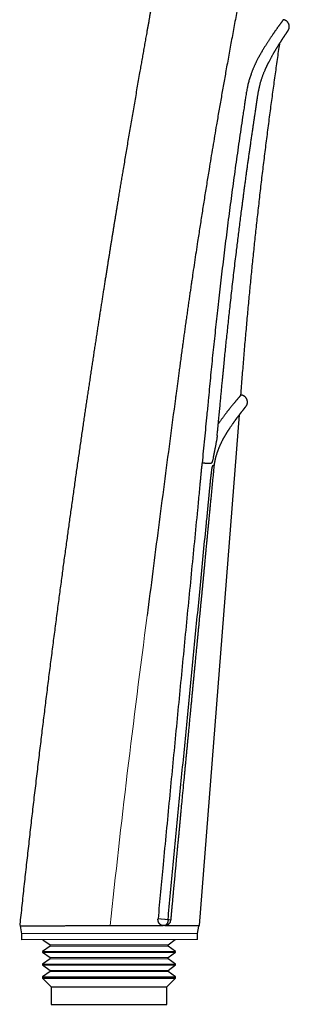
# Model space of a CAD drawing. Header units: millimetres. Extents: x 8 to 495, y 12 to 550.
# Tile 37 of 39: x 425 to 463, y 334 to 474. Entities that reach past the tile are written whole.
import ezdxf

# ---------------------------------------------------------------- set-up
doc = ezdxf.new("R2010")
doc.units = ezdxf.units.MM

msp = doc.modelspace()

# ---------------------------------------------------------------- linework, layer by layer
at = {"color": 7, "linetype": 'Continuous', "lineweight": 30}
for p, q in [((450.34, 345.63), (456.02, 418.05)), ((445.91, 346.48), (445.91, 346.48)), ((424.9, 345.61), (425.1, 344.48)), ((450.1, 344.5), (450.28, 345.54)), ((450.1, 344.5), (425.1, 344.48)), ((425.1, 344.48), (425.1, 343.61)), ((450.1, 343.63), (425.1, 343.61)), ((428.15, 343.61), (429.16, 342.89)), ((445.9, 342.89), (446.92, 343.63)), ((450.1, 343.63), (450.1, 344.5)), ((429.16, 342.73), (428.09, 341.96)), ((446.96, 341.96), (445.9, 342.73)), ((428.09, 341.96), (428.09, 341.85)), ((428.09, 341.96), (446.96, 341.96)), ((428.09, 341.85), (429.16, 341.08)), ((428.09, 341.85), (446.96, 341.85)), ((429.16, 340.92), (428.09, 340.15)), ((445.9, 341.08), (446.96, 341.85)), ((446.96, 340.15), (445.9, 340.92)), ((446.96, 341.85), (446.96, 341.96)), ((428.09, 340.15), (428.09, 340.04)), ((428.09, 340.15), (446.96, 340.15)), ((428.09, 340.04), (429.16, 339.27)), ((428.09, 340.04), (446.96, 340.04)), ((445.9, 339.27), (446.96, 340.04)), ((446.96, 340.04), (446.96, 340.15)), ((429.16, 339.11), (428.09, 338.34)), ((428.09, 338.34), (428.09, 338.19)), ((428.09, 338.34), (446.96, 338.34)), ((428.09, 338.19), (429.32, 336.96)), ((428.09, 338.19), (446.96, 338.19)), ((445.73, 336.96), (446.96, 338.19)), ((446.96, 338.34), (445.9, 339.11)), ((446.96, 338.19), (446.96, 338.34)), ((429.32, 336.96), (429.32, 334.46)), ((429.32, 336.96), (445.73, 336.96)), ((445.73, 334.46), (445.73, 336.96)), ((429.32, 334.46), (445.73, 334.46))]:
    msp.add_line(p, q, dxfattribs=at)
at = {"color": 8, "linetype": 'Continuous', "lineweight": 0}
for p, q in [((429.16, 342.89), (445.9, 342.89)), ((429.16, 342.73), (445.9, 342.73)), ((429.16, 341.08), (445.9, 341.08)), ((429.16, 340.92), (445.9, 340.92)), ((429.16, 339.27), (445.9, 339.27)), ((429.16, 339.11), (445.9, 339.11))]:
    msp.add_line(p, q, dxfattribs=at)
at = {"color": 7, "linetype": 'Continuous', "lineweight": 30}
for centre, radius, start, end in [((445.42, 346.53), 0.9, 270.0453, 354.7329), ((429.1, 342.81), 0.1, 305.726, 54.274), ((445.95, 342.81), 0.1, 125.726, 234.274), ((429.1, 341), 0.1, 305.726, 54.274), ((445.95, 341), 0.1, 125.726, 234.274), ((429.1, 339.19), 0.1, 305.726, 54.274), ((445.95, 339.19), 0.1, 125.726, 234.274)]:
    msp.add_arc(centre, radius, start, end, dxfattribs=at)
for points, knots in [([(446.44, 491.61), (446.43, 491.57), (446.39, 491.39), (446.33, 491.06), (446.25, 490.64), (446.18, 490.23), (446.1, 489.84), (446.03, 489.48), (445.97, 489.12), (445.9, 488.77), (445.84, 488.42), (445.77, 488.09), (445.71, 487.76), (445.65, 487.44), (445.59, 487.13), (445.54, 486.83), (445.48, 486.53), (445.43, 486.25), (445.38, 485.98), (445.33, 485.72), (445.29, 485.48), (445.24, 485.23), (445.2, 484.99), (445.15, 484.76), (445.11, 484.53), (445.07, 484.31), (445.03, 484.1), (444.99, 483.89), (444.96, 483.69), (444.92, 483.5), (444.88, 483.3), (444.85, 483.11), (444.81, 482.93), (444.78, 482.75), (444.75, 482.59), (444.72, 482.44), (444.7, 482.3), (444.67, 482.17), (444.65, 482.04), (444.63, 481.93), (444.61, 481.82), (444.59, 481.73), (444.58, 481.64), (444.56, 481.56), (444.55, 481.49), (444.52, 481.35), (444.49, 481.15), (444.44, 480.91), (444.4, 480.7), (444.37, 480.53), (444.34, 480.35), (444.31, 480.16), (444.27, 479.97), (444.23, 479.77), (444.2, 479.56), (444.16, 479.35), (444.12, 479.13), (444.08, 478.91), (444.04, 478.68), (443.99, 478.41), (443.93, 478.08), (443.86, 477.71), (443.79, 477.32), (443.71, 476.89), (443.63, 476.45), (443.55, 475.99), (443.46, 475.53), (443.38, 475.05), (443.29, 474.58), (443.21, 474.11), (443.13, 473.64), (443.04, 473.17), (442.95, 472.68), (442.85, 472.08), (442.72, 471.38), (442.58, 470.57), (442.43, 469.76), (442.29, 468.95), (442.15, 468.15), (442.01, 467.35), (441.85, 466.46), (441.68, 465.47), (441.49, 464.39), (441.31, 463.32), (441.12, 462.24), (440.94, 461.17), (440.75, 460.1), (440.57, 459.04), (440.39, 457.98), (440.21, 456.94), (440.04, 455.91), (439.87, 454.89), (439.7, 453.89), (439.57, 453.09), (439.47, 452.51), (439.41, 452.14), (439.35, 451.77), (439.28, 451.4), (439.22, 451.02), (439.16, 450.64), (439.1, 450.27), (439.03, 449.89), (438.97, 449.51), (438.91, 449.12), (438.84, 448.7), (438.77, 448.27), (438.69, 447.81), (438.61, 447.34), (438.54, 446.86), (438.46, 446.37), (438.38, 445.88), (438.29, 445.38), (438.21, 444.87), (438.13, 444.37), (438.05, 443.87), (437.97, 443.36), (437.88, 442.84), (437.8, 442.31), (437.71, 441.79), (437.63, 441.27), (437.55, 440.75), (437.46, 440.23), (437.38, 439.69), (437.29, 439.13), (437.19, 438.55), (437.1, 437.93), (437, 437.3), (436.9, 436.67), (436.79, 436.02), (436.69, 435.37), (436.59, 434.71), (436.48, 434.04), (436.38, 433.36), (436.27, 432.67), (436.16, 431.98), (436.05, 431.27), (435.94, 430.56), (435.83, 429.84), (435.72, 429.1), (435.6, 428.35), (435.48, 427.58), (435.36, 426.79), (435.24, 425.98), (435.12, 425.17), (434.99, 424.35), (434.87, 423.53), (434.75, 422.71), (434.63, 421.9), (434.5, 421.08), (434.38, 420.25), (434.26, 419.42), (434.13, 418.57), (434, 417.71), (433.87, 416.84), (433.74, 415.94), (433.61, 415.01), (433.47, 414.08), (433.34, 413.14), (433.2, 412.18), (433.06, 411.22), (432.92, 410.25), (432.78, 409.27), (432.64, 408.28), (432.5, 407.28), (432.36, 406.27), (432.22, 405.27), (432.08, 404.28), (431.94, 403.3), (431.8, 402.31), (431.67, 401.32), (431.53, 400.31), (431.39, 399.29), (431.25, 398.25), (431.1, 397.21), (430.96, 396.16), (430.82, 395.1), (430.68, 394.03), (430.53, 392.95), (430.38, 391.85), (430.23, 390.72), (430.08, 389.56), (429.93, 388.39), (429.78, 387.22), (429.62, 386.03), (429.47, 384.83), (429.31, 383.63), (429.16, 382.41), (429, 381.19), (428.85, 379.95), (428.69, 378.71), (428.54, 377.48), (428.39, 376.27), (428.24, 375.07), (428.09, 373.86), (427.94, 372.64), (427.79, 371.39), (427.63, 370.11), (427.48, 368.79), (427.32, 367.46), (427.16, 366.13), (427, 364.78), (426.84, 363.45), (426.69, 362.14), (426.54, 360.84), (426.39, 359.53), (426.24, 358.22), (426.09, 356.9), (425.94, 355.57), (425.79, 354.23), (425.64, 352.88), (425.49, 351.52), (425.34, 350.17), (425.2, 348.81), (425.05, 347.45), (424.94, 346.41), (424.87, 345.83), (424.86, 345.7)], [0, 0, 0, 0, 0.000784, 0.003794, 0.006739, 0.009619, 0.012202, 0.01473, 0.017204, 0.019623, 0.021987, 0.024297, 0.026552, 0.028753, 0.030898, 0.03299, 0.035026, 0.037008, 0.038827, 0.040597, 0.042318, 0.043991, 0.045615, 0.047242, 0.048818, 0.050341, 0.051812, 0.053232, 0.0546, 0.055916, 0.057303, 0.058628, 0.05989, 0.06109, 0.062227, 0.063247, 0.064211, 0.065118, 0.065969, 0.066764, 0.067502, 0.068146, 0.06874, 0.069284, 0.069777, 0.070221, 0.072125, 0.074049, 0.075204, 0.076388, 0.07762, 0.0789, 0.080228, 0.081604, 0.083029, 0.084501, 0.086019, 0.087561, 0.089122, 0.090701, 0.093219, 0.095783, 0.098393, 0.101414, 0.104493, 0.107631, 0.110828, 0.114084, 0.117399, 0.120577, 0.123809, 0.127092, 0.130428, 0.133816, 0.139413, 0.145014, 0.150588, 0.156137, 0.161659, 0.167155, 0.172626, 0.180105, 0.187535, 0.194915, 0.202247, 0.209661, 0.217024, 0.224336, 0.231597, 0.238807, 0.245838, 0.252821, 0.259754, 0.266637, 0.269194, 0.271745, 0.274288, 0.276831, 0.279417, 0.282057, 0.284596, 0.287181, 0.289814, 0.292495, 0.295223, 0.298324, 0.301484, 0.304703, 0.307981, 0.311319, 0.314716, 0.318172, 0.321687, 0.325085, 0.328537, 0.332043, 0.335602, 0.339215, 0.342881, 0.346387, 0.34994, 0.353541, 0.35719, 0.360886, 0.365068, 0.369308, 0.373609, 0.377968, 0.382386, 0.386864, 0.391402, 0.395998, 0.400654, 0.405369, 0.410143, 0.414977, 0.41987, 0.424822, 0.429834, 0.434905, 0.440281, 0.445721, 0.451228, 0.456799, 0.462435, 0.468136, 0.473639, 0.479201, 0.484822, 0.490503, 0.496243, 0.502042, 0.5079, 0.513818, 0.520081, 0.52641, 0.532803, 0.539261, 0.545784, 0.552373, 0.559026, 0.565745, 0.572528, 0.579377, 0.586291, 0.593269, 0.599909, 0.606606, 0.613361, 0.620174, 0.627045, 0.63406, 0.641134, 0.648267, 0.65546, 0.662712, 0.670023, 0.677393, 0.684822, 0.692669, 0.700581, 0.708558, 0.7166, 0.724707, 0.732879, 0.741116, 0.749417, 0.757784, 0.766216, 0.774713, 0.783275, 0.791407, 0.799596, 0.807844, 0.816149, 0.824512, 0.833445, 0.842443, 0.851506, 0.860634, 0.869826, 0.879084, 0.887872, 0.896718, 0.905621, 0.914583, 0.923602, 0.932678, 0.941812, 0.951004, 0.960254, 0.969561, 0.978758, 0.988011, 0.99732, 1, 1, 1, 1]), ([(457.58, 485.1), (457.57, 485.04), (457.55, 484.92), (457.51, 484.74), (457.47, 484.54), (457.43, 484.34), (457.39, 484.13), (457.34, 483.91), (457.3, 483.69), (457.25, 483.46), (457.21, 483.23), (457.16, 482.99), (457.11, 482.74), (457.06, 482.48), (457.01, 482.21), (456.95, 481.94), (456.9, 481.66), (456.84, 481.37), (456.78, 481.07), (456.72, 480.77), (456.66, 480.47), (456.6, 480.15), (456.54, 479.82), (456.47, 479.48), (456.41, 479.14), (456.34, 478.78), (456.26, 478.41), (456.19, 478.01), (456.11, 477.61), (456.05, 477.29), (456.01, 477.11), (456, 477.04), (456, 477.02), (456, 477.01), (455.99, 476.99), (455.99, 476.97), (455.92, 476.63), (455.8, 475.96), (455.6, 474.91), (455.39, 473.82), (455.18, 472.69), (454.97, 471.56), (454.77, 470.44), (454.56, 469.32), (454.36, 468.2), (454.11, 466.8), (453.8, 465.11), (453.46, 463.14), (453.11, 461.15), (452.79, 459.3), (452.5, 457.58), (452.24, 456), (451.97, 454.42), (451.69, 452.68), (451.38, 450.78), (451.05, 448.73), (450.73, 446.68), (450.41, 444.65), (450.12, 442.8), (449.87, 441.13), (449.65, 439.65), (449.45, 438.3), (449.31, 437.36), (449.24, 436.89), (449.22, 436.78), (449.22, 436.75), (449.21, 436.71), (449.21, 436.68), (449.2, 436.64), (449.18, 436.52), (449.15, 436.3), (449.11, 435.98), (449.06, 435.65), (449.01, 435.32), (448.96, 434.97), (448.9, 434.6), (448.85, 434.21), (448.79, 433.82), (448.73, 433.41), (448.67, 433), (448.62, 432.58), (448.56, 432.17), (448.5, 431.76), (448.44, 431.33), (448.38, 430.9), (448.32, 430.49), (448.27, 430.1), (448.21, 429.72), (448.16, 429.34), (448.11, 428.95), (448.05, 428.56), (448, 428.14), (447.93, 427.7), (447.87, 427.24), (447.81, 426.79), (447.75, 426.35), (447.69, 425.91), (447.63, 425.48), (447.58, 425.06), (447.52, 424.65), (447.47, 424.24), (447.42, 423.85), (447.36, 423.47), (447.31, 423.1), (447.27, 422.73), (447.22, 422.37), (447.17, 422.02), (447.13, 421.67), (447.08, 421.34), (447.04, 421.01), (446.99, 420.69), (446.97, 420.48), (446.95, 420.38)], [0, 0, 0, 0, 0.002744, 0.005628, 0.008653, 0.011819, 0.015126, 0.018573, 0.021953, 0.025457, 0.029086, 0.032841, 0.03672, 0.040725, 0.044855, 0.049109, 0.053489, 0.057994, 0.06254, 0.067207, 0.071995, 0.076903, 0.082024, 0.08727, 0.092641, 0.098138, 0.103759, 0.110087, 0.116566, 0.122392, 0.124993, 0.125243, 0.12549, 0.125738, 0.125985, 0.126233, 0.12648, 0.141992, 0.15741, 0.175169, 0.1928, 0.210304, 0.22768, 0.244928, 0.262199, 0.279551, 0.310017, 0.340613, 0.371338, 0.402193, 0.426526, 0.450939, 0.475429, 0.5, 0.531758, 0.563399, 0.594927, 0.626342, 0.657644, 0.680527, 0.703348, 0.726108, 0.742893, 0.747024, 0.747564, 0.748105, 0.748646, 0.749187, 0.749727, 0.750216, 0.754954, 0.759875, 0.764913, 0.770066, 0.775336, 0.781157, 0.787114, 0.793206, 0.799434, 0.805797, 0.812297, 0.818549, 0.824923, 0.831417, 0.838033, 0.84477, 0.850476, 0.856267, 0.862141, 0.868101, 0.874144, 0.880299, 0.887454, 0.894481, 0.90138, 0.90815, 0.91491, 0.921537, 0.928031, 0.934391, 0.940618, 0.946603, 0.952458, 0.958185, 0.963782, 0.969361, 0.974804, 0.980113, 0.985287, 0.990327, 0.995231, 1, 1, 1, 1]), ([(462.25, 474.07), (462.25, 474.07), (462.25, 474.07), (462.25, 474.06), (462.24, 474.06), (462.23, 474.05), (462.22, 474.03), (462.2, 474), (462.18, 473.97), (462.16, 473.94), (462.13, 473.91), (462.11, 473.87), (462.08, 473.83), (462.04, 473.78), (462.01, 473.74), (461.97, 473.68), (461.93, 473.63), (461.9, 473.58), (461.86, 473.54), (461.83, 473.49), (461.79, 473.43), (461.73, 473.35), (461.66, 473.26), (461.59, 473.16), (461.52, 473.06), (461.44, 472.95), (461.36, 472.83), (461.27, 472.71), (461.2, 472.6), (461.13, 472.51), (461.07, 472.43), (461.01, 472.34), (460.95, 472.26), (460.9, 472.17), (460.84, 472.09), (460.77, 472), (460.7, 471.89), (460.61, 471.75), (460.5, 471.59), (460.39, 471.43), (460.28, 471.27), (460.18, 471.12), (460.09, 470.97), (459.99, 470.83), (459.89, 470.68), (459.8, 470.52), (459.7, 470.36), (459.6, 470.2), (459.5, 470.06), (459.42, 469.92), (459.35, 469.79), (459.27, 469.67), (459.18, 469.51), (459.07, 469.33), (458.95, 469.1), (458.82, 468.88), (458.71, 468.66), (458.6, 468.46), (458.5, 468.27), (458.4, 468.07), (458.31, 467.89), (458.24, 467.72), (458.16, 467.57), (458.1, 467.41), (458.02, 467.24), (457.95, 467.07), (457.88, 466.9), (457.82, 466.75), (457.76, 466.61), (457.7, 466.42), (457.62, 466.2), (457.53, 465.95), (457.45, 465.69), (457.38, 465.43), (457.3, 465.16), (457.24, 464.89), (457.18, 464.62), (457.11, 464.33), (457.05, 464.01), (456.99, 463.65), (456.93, 463.29), (456.88, 462.93), (456.82, 462.5), (456.73, 461.9), (456.61, 461.12), (456.44, 459.98), (456.22, 458.55), (455.97, 456.84), (455.73, 455.13), (455.49, 453.42), (455.25, 451.71), (455.01, 450), (454.78, 448.29), (454.56, 446.57), (454.34, 444.86), (454.12, 443.15), (453.91, 441.43), (453.7, 439.72), (453.49, 438), (453.29, 436.28), (453.09, 434.57), (452.91, 432.89), (452.73, 431.25), (452.56, 429.66), (452.39, 428.06), (452.22, 426.46), (452.06, 424.87), (451.9, 423.27), (451.75, 421.67), (451.64, 420.59), (451.59, 420.04), (451.59, 420.02)], [0, 0, 0, 0, 0.002498, 0.00518, 0.007861, 0.012364, 0.016866, 0.021381, 0.025896, 0.029557, 0.033218, 0.036886, 0.040554, 0.044252, 0.04795, 0.051655, 0.05536, 0.058034, 0.060708, 0.063385, 0.066062, 0.070555, 0.075048, 0.079553, 0.084058, 0.088627, 0.093196, 0.097778, 0.102359, 0.105128, 0.107896, 0.110667, 0.113439, 0.116155, 0.118871, 0.12159, 0.124309, 0.128872, 0.133436, 0.138011, 0.142586, 0.146294, 0.150002, 0.153717, 0.157431, 0.161175, 0.164918, 0.168668, 0.172419, 0.175183, 0.177947, 0.180713, 0.18348, 0.188127, 0.192773, 0.197433, 0.202093, 0.205876, 0.209659, 0.21345, 0.217241, 0.220109, 0.222978, 0.22585, 0.228722, 0.232562, 0.235186, 0.23781, 0.240438, 0.243065, 0.247481, 0.251896, 0.256329, 0.260761, 0.265268, 0.269775, 0.274295, 0.278815, 0.284277, 0.289742, 0.296716, 0.301947, 0.307178, 0.317642, 0.331592, 0.345543, 0.373437, 0.401332, 0.429227, 0.457122, 0.485017, 0.512911, 0.540806, 0.568701, 0.596596, 0.62449, 0.652385, 0.680281, 0.708175, 0.73607, 0.763965, 0.79186, 0.817782, 0.843704, 0.869628, 0.895551, 0.921475, 0.947398, 0.973323, 0.999247, 1, 1, 1, 1]), ([(462.92, 472.51), (462.93, 472.52), (462.94, 472.53), (462.96, 472.56), (462.97, 472.58), (462.98, 472.59), (462.99, 472.62), (463, 472.65), (463.02, 472.69), (463.04, 472.72), (463.05, 472.77), (463.07, 472.84), (463.09, 472.92), (463.1, 473), (463.1, 473.09), (463.1, 473.18), (463.09, 473.26), (463.07, 473.34), (463.04, 473.42), (463.01, 473.49), (462.98, 473.56), (462.94, 473.62), (462.9, 473.68), (462.86, 473.74), (462.81, 473.79), (462.75, 473.84), (462.69, 473.89), (462.63, 473.93), (462.56, 473.97), (462.49, 474), (462.42, 474.03), (462.35, 474.05), (462.29, 474.06), (462.26, 474.07), (462.25, 474.07)], [0, 0, 0, 0, 0.018176, 0.032691, 0.043795, 0.051691, 0.057561, 0.083092, 0.100786, 0.121149, 0.14299, 0.181546, 0.221745, 0.263515, 0.306741, 0.350113, 0.392439, 0.433253, 0.472108, 0.508685, 0.544653, 0.58066, 0.616583, 0.652351, 0.688556, 0.725323, 0.76256, 0.800148, 0.837897, 0.875685, 0.913401, 0.950894, 0.987955, 1, 1, 1, 1]), ([(452.87, 415.11), (452.88, 415.23), (452.91, 415.52), (452.95, 415.97), (453, 416.47), (453.05, 416.97), (453.09, 417.45), (453.14, 417.92), (453.18, 418.38), (453.22, 418.83), (453.27, 419.27), (453.31, 419.7), (453.35, 420.11), (453.39, 420.52), (453.42, 420.93), (453.46, 421.32), (453.5, 421.7), (453.53, 422.08), (453.57, 422.44), (453.6, 422.79), (453.64, 423.13), (453.67, 423.46), (453.7, 423.78), (453.73, 424.09), (453.76, 424.4), (453.79, 424.69), (453.81, 424.95), (453.84, 425.19), (453.86, 425.4), (453.88, 425.6), (453.93, 426.09), (454, 426.86), (454.11, 427.92), (454.22, 428.98), (454.34, 430.06), (454.45, 431.14), (454.57, 432.24), (454.7, 433.4), (454.83, 434.63), (454.98, 435.93), (455.13, 437.22), (455.28, 438.52), (455.43, 439.82), (455.62, 441.36), (455.84, 443.15), (456.09, 445.18), (456.29, 446.75), (456.44, 447.84), (456.52, 448.46), (456.6, 449.07), (456.68, 449.69), (456.76, 450.31), (456.85, 450.93), (456.93, 451.55), (457.01, 452.15), (457.09, 452.74), (457.17, 453.32), (457.26, 453.9), (457.34, 454.49), (457.42, 455.09), (457.51, 455.7), (457.6, 456.3), (457.68, 456.92), (457.77, 457.53), (457.86, 458.16), (457.95, 458.74), (458.03, 459.29), (458.1, 459.79), (458.18, 460.3), (458.25, 460.76), (458.31, 461.17), (458.36, 461.51), (458.41, 461.85), (458.46, 462.18), (458.5, 462.5), (458.55, 462.79), (458.59, 463.05), (458.62, 463.29), (458.66, 463.52), (458.7, 463.74), (458.74, 463.95), (458.78, 464.16), (458.83, 464.38), (458.87, 464.59), (458.92, 464.8), (458.98, 465), (459.03, 465.19), (459.09, 465.38), (459.14, 465.56), (459.2, 465.74), (459.26, 465.92), (459.33, 466.1), (459.4, 466.29), (459.47, 466.47), (459.54, 466.65), (459.62, 466.83), (459.67, 466.96), (459.71, 467.05), (459.74, 467.11), (459.76, 467.17), (459.79, 467.22), (459.82, 467.28), (459.84, 467.34), (459.88, 467.41), (459.91, 467.48), (459.95, 467.56), (459.98, 467.63), (460.01, 467.68), (460.03, 467.73), (460.05, 467.76), (460.06, 467.8), (460.08, 467.82), (460.09, 467.84), (460.09, 467.86), (460.1, 467.87), (460.11, 467.88), (460.11, 467.9), (460.12, 467.91), (460.13, 467.93), (460.14, 467.96), (460.16, 467.99), (460.18, 468.02), (460.2, 468.06), (460.25, 468.16), (460.32, 468.3), (460.42, 468.48), (460.51, 468.65), (460.6, 468.81), (460.68, 468.96), (460.77, 469.11), (460.83, 469.23), (460.87, 469.3), (460.9, 469.34), (460.91, 469.37), (460.93, 469.4), (460.95, 469.42), (460.96, 469.44), (460.97, 469.46), (460.98, 469.48), (460.99, 469.5), (461.01, 469.53), (461.03, 469.56), (461.05, 469.6), (461.09, 469.67), (461.15, 469.76), (461.21, 469.87), (461.28, 469.98), (461.34, 470.08), (461.4, 470.18), (461.45, 470.26), (461.5, 470.34), (461.54, 470.4), (461.57, 470.45), (461.59, 470.48), (461.61, 470.51), (461.62, 470.54), (461.64, 470.56), (461.65, 470.58), (461.66, 470.59), (461.67, 470.6), (461.67, 470.61), (461.68, 470.62), (461.68, 470.63), (461.69, 470.64), (461.7, 470.66), (461.71, 470.67), (461.73, 470.7), (461.74, 470.72), (461.76, 470.75), (461.79, 470.8), (461.83, 470.86), (461.88, 470.93), (461.92, 471.01), (461.97, 471.08), (462.01, 471.14), (462.05, 471.2), (462.09, 471.26), (462.13, 471.32), (462.16, 471.37), (462.2, 471.43), (462.23, 471.47), (462.26, 471.52), (462.28, 471.56), (462.31, 471.6), (462.33, 471.63), (462.35, 471.66), (462.37, 471.69), (462.39, 471.72), (462.41, 471.75), (462.43, 471.78), (462.45, 471.8), (462.46, 471.82), (462.47, 471.83), (462.47, 471.84), (462.48, 471.85), (462.49, 471.86), (462.5, 471.88), (462.51, 471.89), (462.52, 471.91), (462.53, 471.93), (462.54, 471.95), (462.56, 471.97), (462.57, 471.99), (462.6, 472.03), (462.64, 472.08), (462.68, 472.15), (462.72, 472.2), (462.75, 472.25), (462.77, 472.28), (462.78, 472.31), (462.8, 472.33), (462.81, 472.35), (462.82, 472.36), (462.83, 472.38), (462.84, 472.39), (462.85, 472.4), (462.86, 472.41), (462.86, 472.42), (462.86, 472.42), (462.87, 472.43), (462.87, 472.43), (462.88, 472.44), (462.88, 472.45), (462.89, 472.46), (462.89, 472.46), (462.9, 472.47), (462.9, 472.48), (462.91, 472.49), (462.91, 472.49), (462.92, 472.5), (462.92, 472.5), (462.92, 472.5), (462.92, 472.51), (462.92, 472.51), (462.92, 472.51)], [0, 0, 0, 0, 0.005579, 0.01354, 0.02135, 0.029006, 0.036511, 0.043863, 0.051061, 0.058107, 0.064878, 0.071501, 0.077976, 0.084304, 0.090594, 0.096732, 0.102716, 0.108548, 0.114227, 0.119657, 0.12494, 0.130076, 0.135065, 0.139908, 0.144604, 0.149153, 0.153556, 0.156913, 0.16018, 0.163356, 0.166454, 0.182807, 0.199296, 0.215921, 0.23268, 0.249571, 0.266596, 0.283752, 0.303922, 0.324131, 0.344342, 0.364555, 0.384769, 0.404981, 0.436739, 0.468509, 0.500302, 0.509961, 0.519622, 0.529284, 0.538948, 0.548612, 0.558277, 0.567943, 0.577686, 0.586562, 0.59556, 0.604679, 0.613918, 0.623278, 0.632759, 0.642359, 0.651883, 0.661521, 0.671275, 0.681142, 0.688974, 0.696881, 0.704888, 0.712994, 0.718446, 0.723834, 0.729119, 0.734297, 0.739352, 0.744271, 0.748032, 0.751698, 0.755263, 0.758725, 0.762086, 0.765352, 0.76886, 0.772272, 0.775597, 0.778845, 0.782021, 0.785079, 0.78808, 0.791017, 0.793888, 0.797218, 0.800452, 0.803636, 0.806788, 0.809904, 0.812984, 0.814029, 0.81507, 0.816106, 0.817138, 0.818196, 0.819354, 0.820616, 0.82202, 0.823535, 0.825161, 0.825966, 0.826786, 0.827527, 0.828166, 0.828703, 0.829102, 0.829416, 0.829646, 0.829827, 0.830074, 0.830397, 0.830794, 0.831319, 0.831935, 0.832642, 0.83344, 0.834327, 0.838329, 0.842224, 0.845669, 0.849033, 0.852396, 0.855773, 0.859163, 0.860085, 0.860929, 0.861688, 0.862362, 0.86295, 0.863453, 0.863871, 0.864229, 0.864778, 0.865458, 0.866272, 0.867218, 0.868296, 0.870981, 0.873737, 0.876564, 0.879463, 0.881782, 0.884037, 0.886194, 0.888254, 0.889145, 0.890017, 0.890869, 0.8917, 0.892457, 0.892893, 0.893283, 0.893626, 0.893922, 0.894172, 0.894416, 0.894736, 0.895168, 0.895713, 0.896371, 0.897142, 0.898017, 0.898904, 0.901287, 0.903585, 0.906007, 0.908328, 0.910547, 0.912665, 0.914681, 0.916596, 0.918722, 0.920706, 0.922549, 0.924251, 0.925841, 0.927336, 0.928749, 0.930079, 0.931327, 0.932836, 0.934204, 0.93543, 0.936308, 0.937094, 0.937791, 0.938185, 0.938659, 0.939223, 0.939874, 0.94063, 0.941478, 0.942418, 0.94345, 0.944574, 0.945786, 0.947019, 0.950855, 0.954663, 0.958442, 0.962193, 0.9643, 0.966305, 0.968197, 0.969975, 0.971638, 0.973187, 0.974621, 0.975941, 0.976509, 0.977161, 0.977916, 0.978774, 0.979734, 0.980777, 0.981919, 0.983161, 0.984502, 0.98597, 0.987541, 0.989216, 0.990994, 0.992876, 0.994826, 0.996876, 0.999027, 1, 1, 1, 1]), ([(456.24, 420.85), (456.27, 421.28), (456.37, 422.54), (456.53, 424.62), (456.73, 427.09), (456.95, 429.56), (457.17, 432.02), (457.39, 434.44), (457.62, 436.82), (457.85, 439.14), (458.09, 441.47), (458.34, 443.79), (458.6, 446.16), (458.87, 448.58), (459.15, 451.04), (459.45, 453.5), (459.75, 455.96), (460.06, 458.42), (460.38, 460.83), (460.69, 463.2), (461.01, 465.51), (461.34, 467.83), (461.58, 469.57), (461.73, 470.55), (461.76, 470.75)], [0, 0, 0, 0, 0.026003, 0.075334, 0.124669, 0.174009, 0.223354, 0.272703, 0.319236, 0.365772, 0.41231, 0.458852, 0.505396, 0.554763, 0.604132, 0.653503, 0.702876, 0.752251, 0.801626, 0.84818, 0.894735, 0.94129, 0.987845, 1, 1, 1, 1]), ([(446.95, 420.38), (446.68, 418.36), (446.14, 414.31), (445.34, 408.21), (444.53, 402.05), (443.73, 395.84), (443.2, 391.67), (442.94, 389.58)], [0, 0, 0, 0, 0.1963793, 0.3945659, 0.5945845, 0.796457, 1, 1, 1, 1]), ([(456.24, 420.85), (456.24, 420.85), (456.24, 420.85), (456.24, 420.84), (456.23, 420.84), (456.23, 420.83), (456.22, 420.82), (456.2, 420.8), (456.18, 420.78), (456.16, 420.76), (456.14, 420.73), (456.11, 420.7), (456.08, 420.67), (456.05, 420.63), (456.01, 420.58), (455.97, 420.53), (455.92, 420.47), (455.87, 420.41), (455.82, 420.36), (455.78, 420.31), (455.73, 420.25), (455.68, 420.19), (455.62, 420.13), (455.57, 420.06), (455.49, 419.97), (455.41, 419.87), (455.34, 419.78), (455.3, 419.74)], [0, 0, 0, 0, 0.025312, 0.054287, 0.083291, 0.112296, 0.154495, 0.196695, 0.238981, 0.281268, 0.320787, 0.360306, 0.399895, 0.439484, 0.486117, 0.53275, 0.579497, 0.626244, 0.661101, 0.695957, 0.730861, 0.765765, 0.804731, 0.8437, 0.882665, 0.941333, 1, 1, 1, 1]), ([(456.94, 419.22), (456.95, 419.23), (456.96, 419.25), (456.98, 419.28), (457, 419.3), (457.01, 419.32), (457.03, 419.34), (457.04, 419.37), (457.06, 419.41), (457.09, 419.46), (457.11, 419.53), (457.13, 419.59), (457.15, 419.67), (457.16, 419.75), (457.17, 419.83), (457.16, 419.92), (457.15, 420), (457.14, 420.08), (457.11, 420.16), (457.09, 420.24), (457.05, 420.31), (457.02, 420.38), (456.98, 420.43), (456.93, 420.49), (456.89, 420.54), (456.84, 420.59), (456.78, 420.63), (456.73, 420.68), (456.67, 420.71), (456.62, 420.74), (456.58, 420.76), (456.56, 420.77), (456.53, 420.78), (456.5, 420.79), (456.46, 420.81), (456.41, 420.82), (456.36, 420.83), (456.3, 420.84), (456.26, 420.84), (456.24, 420.85)], [0, 0, 0, 0, 0.018704, 0.034171, 0.046645, 0.057639, 0.068485, 0.079181, 0.103969, 0.129859, 0.161104, 0.194403, 0.229869, 0.267056, 0.305007, 0.343523, 0.382394, 0.421394, 0.460232, 0.497964, 0.534071, 0.568262, 0.600282, 0.630519, 0.661653, 0.693995, 0.727499, 0.761271, 0.792934, 0.822261, 0.83603, 0.849192, 0.86229, 0.878086, 0.896941, 0.918809, 0.94362, 0.971275, 1, 1, 1, 1]), ([(451.59, 420.02), (451.53, 419.36), (451.35, 417.56), (451.07, 414.62), (450.84, 412.34), (450.73, 411.2)], [0, 0, 0, 0, 0.2251105, 0.6125552, 1, 1, 1, 1]), ([(452.47, 410.95), (452.47, 410.95), (452.48, 410.98), (452.48, 411.03), (452.5, 411.11), (452.51, 411.19), (452.52, 411.26), (452.53, 411.32), (452.54, 411.37), (452.55, 411.41), (452.56, 411.44), (452.56, 411.46), (452.56, 411.48), (452.56, 411.48), (452.56, 411.49), (452.57, 411.49), (452.57, 411.49), (452.57, 411.5), (452.57, 411.51), (452.57, 411.53), (452.58, 411.55), (452.58, 411.58), (452.59, 411.61), (452.6, 411.65), (452.61, 411.69), (452.62, 411.75), (452.63, 411.81), (452.65, 411.88), (452.66, 411.94), (452.68, 412), (452.71, 412.11), (452.74, 412.24), (452.79, 412.4), (452.83, 412.53), (452.87, 412.64), (452.9, 412.75), (452.94, 412.87), (452.99, 412.99), (453.04, 413.12), (453.09, 413.25), (453.14, 413.39), (453.2, 413.52), (453.25, 413.64), (453.3, 413.76), (453.36, 413.87), (453.41, 413.99), (453.47, 414.11), (453.52, 414.22), (453.57, 414.32), (453.61, 414.39), (453.63, 414.43), (453.65, 414.47), (453.67, 414.51), (453.69, 414.54), (453.7, 414.57), (453.72, 414.59), (453.72, 414.61), (453.73, 414.62), (453.74, 414.64), (453.75, 414.66), (453.77, 414.68), (453.78, 414.72), (453.81, 414.76), (453.83, 414.8), (453.85, 414.84), (453.87, 414.87), (453.9, 414.92), (453.93, 414.97), (453.96, 415.04), (454, 415.1), (454.04, 415.17), (454.08, 415.24), (454.12, 415.3), (454.16, 415.36), (454.19, 415.41), (454.22, 415.47), (454.26, 415.52), (454.29, 415.58), (454.32, 415.63), (454.35, 415.67), (454.37, 415.71), (454.39, 415.74), (454.41, 415.76), (454.42, 415.78), (454.43, 415.8), (454.44, 415.81), (454.45, 415.83), (454.46, 415.84), (454.47, 415.87), (454.49, 415.89), (454.51, 415.92), (454.53, 415.95), (454.55, 415.99), (454.58, 416.03), (454.61, 416.07), (454.63, 416.11), (454.66, 416.15), (454.71, 416.22), (454.77, 416.32), (454.85, 416.44), (454.94, 416.57), (455.03, 416.7), (455.1, 416.8), (455.16, 416.88), (455.21, 416.95), (455.25, 417.01), (455.29, 417.07), (455.33, 417.12), (455.37, 417.17), (455.4, 417.22), (455.43, 417.26), (455.46, 417.3), (455.49, 417.33), (455.51, 417.37), (455.53, 417.4), (455.55, 417.42), (455.56, 417.44), (455.57, 417.46), (455.59, 417.48), (455.61, 417.5), (455.63, 417.53), (455.65, 417.56), (455.68, 417.6), (455.7, 417.63), (455.74, 417.67), (455.77, 417.72), (455.82, 417.78), (455.86, 417.83), (455.89, 417.88), (455.93, 417.93), (455.96, 417.97), (456, 418.02), (456.03, 418.06), (456.06, 418.1), (456.08, 418.13), (456.09, 418.14), (456.1, 418.15), (456.11, 418.16), (456.11, 418.17), (456.12, 418.18), (456.12, 418.18), (456.13, 418.19), (456.14, 418.2), (456.15, 418.21), (456.16, 418.23), (456.18, 418.25), (456.2, 418.28), (456.22, 418.3), (456.24, 418.33), (456.27, 418.37), (456.29, 418.4), (456.32, 418.44), (456.36, 418.49), (456.4, 418.54), (456.45, 418.6), (456.49, 418.65), (456.53, 418.7), (456.56, 418.75), (456.6, 418.79), (456.63, 418.83), (456.66, 418.86), (456.68, 418.89), (456.7, 418.92), (456.72, 418.94), (456.73, 418.96), (456.74, 418.97), (456.76, 418.99), (456.77, 419.01), (456.78, 419.02), (456.8, 419.04), (456.81, 419.06), (456.83, 419.08), (456.84, 419.09), (456.86, 419.11), (456.87, 419.13), (456.88, 419.15), (456.9, 419.16), (456.91, 419.18), (456.92, 419.19), (456.93, 419.2), (456.93, 419.21), (456.94, 419.21), (456.94, 419.22), (456.94, 419.22), (456.94, 419.22)], [0, 0, 0, 0, 0.000124, 0.005555, 0.010808, 0.015876, 0.020497, 0.024551, 0.02769, 0.030385, 0.032639, 0.034454, 0.034841, 0.0352, 0.035532, 0.035835, 0.036112, 0.03641, 0.037127, 0.038473, 0.04007, 0.04181, 0.043692, 0.045718, 0.049309, 0.053276, 0.057574, 0.061919, 0.066263, 0.070607, 0.074954, 0.086929, 0.098959, 0.106789, 0.114641, 0.122592, 0.130986, 0.139867, 0.149062, 0.158728, 0.168863, 0.179465, 0.188281, 0.197377, 0.206495, 0.215541, 0.224513, 0.234309, 0.244048, 0.247858, 0.251468, 0.25471, 0.257584, 0.260441, 0.262804, 0.264672, 0.266043, 0.266955, 0.268249, 0.269952, 0.272067, 0.275121, 0.278592, 0.282024, 0.28539, 0.288691, 0.291926, 0.297538, 0.302938, 0.308434, 0.314326, 0.320618, 0.327309, 0.332032, 0.336936, 0.342023, 0.347293, 0.352378, 0.356896, 0.360942, 0.364513, 0.367609, 0.36997, 0.371951, 0.373556, 0.374802, 0.375936, 0.377555, 0.379683, 0.382324, 0.385162, 0.388422, 0.392105, 0.396198, 0.400393, 0.404557, 0.408692, 0.412796, 0.425497, 0.437894, 0.452251, 0.466167, 0.479637, 0.487506, 0.495116, 0.502336, 0.509165, 0.5156, 0.521538, 0.527095, 0.53227, 0.537064, 0.54181, 0.546195, 0.550613, 0.552726, 0.554858, 0.557229, 0.560081, 0.563413, 0.567226, 0.57152, 0.576237, 0.58092, 0.58547, 0.594017, 0.602047, 0.609799, 0.616999, 0.623699, 0.630242, 0.63669, 0.644616, 0.652392, 0.654951, 0.657359, 0.65937, 0.660979, 0.662187, 0.662994, 0.663815, 0.664969, 0.666491, 0.668382, 0.671478, 0.675229, 0.679635, 0.684379, 0.689701, 0.695602, 0.702081, 0.709137, 0.716768, 0.729025, 0.740804, 0.752123, 0.763755, 0.77487, 0.785464, 0.795533, 0.805072, 0.813088, 0.820684, 0.827858, 0.833198, 0.838384, 0.844079, 0.84969, 0.855796, 0.862397, 0.869494, 0.877085, 0.885169, 0.893745, 0.902812, 0.912371, 0.922418, 0.932954, 0.943977, 0.954815, 0.966084, 0.977782, 0.989908, 1, 1, 1, 1]), ([(455.3, 419.74), (455.28, 419.71), (455.22, 419.64), (455.14, 419.54), (455.05, 419.43), (454.96, 419.32), (454.86, 419.21), (454.77, 419.09), (454.67, 418.96), (454.56, 418.83), (454.46, 418.71), (454.37, 418.59), (454.3, 418.5), (454.22, 418.4), (454.14, 418.29), (454.05, 418.17), (453.95, 418.04), (453.85, 417.91), (453.75, 417.78), (453.65, 417.64), (453.55, 417.5), (453.44, 417.35), (453.35, 417.21), (453.26, 417.08), (453.17, 416.96), (453.1, 416.85), (453.05, 416.78), (453.03, 416.75)], [0, 0, 0, 0, 0.045998, 0.09202, 0.138147, 0.184298, 0.230591, 0.276909, 0.323332, 0.369779, 0.42307, 0.45515, 0.487231, 0.519343, 0.551455, 0.591897, 0.63234, 0.672843, 0.713346, 0.754229, 0.795112, 0.83606, 0.877007, 0.910016, 0.943024, 0.976069, 1, 1, 1, 1]), ([(456.71, 418.93), (456.72, 418.95), (456.74, 418.97), (456.77, 419.01), (456.8, 419.04), (456.83, 419.08), (456.85, 419.11), (456.87, 419.14), (456.89, 419.16), (456.91, 419.18), (456.92, 419.2), (456.93, 419.21), (456.94, 419.22), (456.94, 419.22), (456.94, 419.22)], [0, 0, 0, 0, 0.070859, 0.143494, 0.218467, 0.29578, 0.37537, 0.45893, 0.544871, 0.633214, 0.72401, 0.817244, 0.912809, 1, 1, 1, 1]), ([(452.87, 415.11), (452.87, 415.08), (452.86, 415.01), (452.85, 414.9), (452.83, 414.74), (452.8, 414.56), (452.76, 414.34), (452.72, 414.13), (452.68, 413.91), (452.64, 413.68), (452.59, 413.46), (452.54, 413.24), (452.5, 413.01), (452.45, 412.77), (452.4, 412.53), (452.36, 412.29), (452.3, 412.02), (452.26, 411.78), (452.22, 411.59), (452.19, 411.49), (452.17, 411.41), (452.15, 411.35), (452.13, 411.31), (452.11, 411.27), (452.09, 411.24), (452.06, 411.21), (452.03, 411.18), (451.99, 411.16), (451.94, 411.15), (451.89, 411.14), (451.83, 411.14), (451.77, 411.14), (451.69, 411.14), (451.62, 411.14), (451.54, 411.14), (451.46, 411.15), (451.38, 411.15), (451.3, 411.16), (451.22, 411.16), (451.14, 411.17), (451.06, 411.18), (450.99, 411.18), (450.92, 411.19), (450.87, 411.19), (450.82, 411.19), (450.78, 411.19), (450.75, 411.2), (450.73, 411.2)], [0, 0, 0, 0, 0.016299, 0.04018, 0.064077, 0.105153, 0.146277, 0.187514, 0.22878, 0.270333, 0.311906, 0.353529, 0.395166, 0.439599, 0.484044, 0.52852, 0.573002, 0.631982, 0.66149, 0.676268, 0.691069, 0.704666, 0.711572, 0.718474, 0.726699, 0.735154, 0.743389, 0.751851, 0.762945, 0.774056, 0.78159, 0.795301, 0.809112, 0.823205, 0.837389, 0.851519, 0.865739, 0.880237, 0.894831, 0.909676, 0.924624, 0.939896, 0.95528, 0.966352, 0.977466, 0.988711, 1, 1, 1, 1]), ([(450.73, 411.2), (450.72, 411.11), (450.7, 410.94), (450.66, 410.69), (450.63, 410.43), (450.6, 410.09), (450.56, 409.66), (450.51, 409.13), (450.46, 408.58), (450.38, 407.82), (450.26, 406.49), (450, 403.83), (449.63, 400.03), (449.03, 393.96), (448.29, 386.36), (447.41, 377.25), (446.67, 369.65), (446.08, 363.54), (445.64, 358.92), (445.22, 354.54), (444.83, 350.43), (444.6, 347.87), (444.48, 346.59)], [0, 0, 0, 0, 0.003966, 0.007933, 0.011904, 0.015875, 0.023826, 0.031779, 0.040597, 0.049414, 0.067051, 0.102323, 0.172868, 0.24341, 0.384494, 0.525578, 0.666662, 0.737205, 0.80928, 0.881356, 0.940678, 1, 1, 1, 1]), ([(445.91, 346.48), (445.92, 346.59), (446.05, 348.02), (446.31, 350.77), (446.68, 354.74), (447.06, 358.71), (447.44, 362.68), (447.83, 366.65), (448.21, 370.62), (448.6, 374.59), (449.12, 379.88), (449.76, 386.49), (450.55, 394.55), (451.14, 400.65), (451.52, 404.46), (451.64, 405.66), (451.7, 406.36), (451.75, 406.87), (451.8, 407.39), (451.85, 407.91), (451.9, 408.43), (451.96, 408.95), (452, 409.38), (452.04, 409.73), (452.08, 409.99), (452.1, 410.21), (452.13, 410.38), (452.15, 410.49), (452.17, 410.57), (452.18, 410.64), (452.2, 410.7), (452.21, 410.74), (452.22, 410.78), (452.24, 410.81), (452.26, 410.84), (452.28, 410.87), (452.31, 410.89), (452.33, 410.9), (452.35, 410.91), (452.36, 410.92), (452.38, 410.93), (452.41, 410.93), (452.43, 410.94), (452.45, 410.94), (452.46, 410.95), (452.47, 410.95), (452.47, 410.95), (452.47, 410.95)], [0, 0, 0, 0, 0.004982, 0.065981, 0.126981, 0.187981, 0.248981, 0.30998, 0.37098, 0.43198, 0.492979, 0.614979, 0.736978, 0.864475, 0.896351, 0.912289, 0.920258, 0.928227, 0.936186, 0.944146, 0.952105, 0.960066, 0.968094, 0.972108, 0.976122, 0.980136, 0.982145, 0.984155, 0.985212, 0.98627, 0.987341, 0.987883, 0.988427, 0.989117, 0.989826, 0.990518, 0.991232, 0.991768, 0.992307, 0.992857, 0.993408, 0.994493, 0.995587, 0.996702, 0.997823, 0.998977, 1, 1, 1, 1]), ([(446.32, 346.44), (446.32, 346.5), (446.34, 346.74), (446.38, 347.16), (446.43, 347.7), (446.48, 348.23), (446.53, 348.75), (446.58, 349.25), (446.62, 349.75), (446.67, 350.24), (446.71, 350.72), (446.76, 351.19), (446.8, 351.66), (446.84, 352.12), (446.89, 352.58), (446.93, 353.02), (446.97, 353.45), (447.01, 353.88), (447.05, 354.29), (447.08, 354.7), (447.12, 355.1), (447.16, 355.49), (447.19, 355.87), (447.23, 356.24), (447.26, 356.59), (447.29, 356.93), (447.32, 357.24), (447.35, 357.55), (447.38, 357.85), (447.41, 358.15), (447.44, 358.44), (447.47, 358.74), (447.49, 359.03), (447.52, 359.32), (447.55, 359.6), (447.57, 359.87), (447.6, 360.13), (447.62, 360.38), (447.65, 360.64), (447.67, 360.91), (447.7, 361.17), (447.72, 361.43), (447.81, 362.39), (447.99, 364.25), (448.18, 366.22), (448.31, 367.6), (448.36, 368.19), (448.42, 368.77), (448.48, 369.34), (448.53, 369.91), (448.58, 370.48), (448.64, 371.03), (448.69, 371.57), (448.74, 372.11), (448.79, 372.63), (448.84, 373.12), (448.88, 373.56), (448.92, 373.96), (448.96, 374.36), (448.99, 374.75), (449.03, 375.13), (449.07, 375.51), (449.1, 375.82), (449.12, 376.07), (449.14, 376.28), (449.16, 376.49), (449.18, 376.7), (449.2, 376.93), (449.23, 377.16), (449.25, 377.39), (449.27, 377.63), (449.29, 377.87), (449.32, 378.12), (449.34, 378.38), (449.37, 378.65), (449.4, 378.94), (449.42, 379.24), (449.45, 379.54), (449.48, 379.85), (449.51, 380.16), (449.54, 380.48), (449.57, 380.79), (449.61, 381.12), (449.64, 381.45), (449.67, 381.79), (449.7, 382.13), (449.74, 382.48), (449.77, 382.84), (449.81, 383.21), (449.84, 383.58), (449.88, 383.95), (449.91, 384.33), (449.95, 384.72), (449.99, 385.14), (450.03, 385.59), (450.08, 386.07), (450.13, 386.56), (450.18, 387.06), (450.23, 387.58), (450.28, 388.1), (450.33, 388.61), (450.37, 389.12), (450.42, 389.62), (450.47, 390.13), (450.52, 390.65), (450.57, 391.18), (450.62, 391.71), (450.68, 392.26), (450.73, 392.81), (450.78, 393.37), (450.84, 393.93), (450.89, 394.51), (450.95, 395.08), (451, 395.65), (451.06, 396.21), (451.11, 396.78), (451.17, 397.36), (451.22, 397.96), (451.28, 398.58), (451.34, 399.21), (451.41, 399.86), (451.47, 400.51), (451.53, 401.17), (451.59, 401.83), (451.66, 402.48), (451.72, 403.12), (451.78, 403.77), (451.85, 404.43), (451.91, 405.1), (451.97, 405.77), (452.04, 406.45), (452.11, 407.14), (452.17, 407.83), (452.24, 408.53), (452.31, 409.23), (452.37, 409.93), (452.43, 410.51), (452.46, 410.85), (452.47, 410.95)], [0, 0, 0, 0, 0.002584, 0.01109, 0.019458, 0.027687, 0.035778, 0.043589, 0.051266, 0.05881, 0.06622, 0.073644, 0.080929, 0.088074, 0.095081, 0.101948, 0.108676, 0.115266, 0.121716, 0.128027, 0.1342, 0.140233, 0.146127, 0.151883, 0.157499, 0.162526, 0.167435, 0.172228, 0.176904, 0.181463, 0.185906, 0.190619, 0.195194, 0.199629, 0.203926, 0.208084, 0.212102, 0.215982, 0.220095, 0.224162, 0.228229, 0.232295, 0.236362, 0.27267, 0.31888, 0.327957, 0.337034, 0.346053, 0.354924, 0.363824, 0.37257, 0.381161, 0.389597, 0.39788, 0.406008, 0.413981, 0.420326, 0.426569, 0.432711, 0.438752, 0.444692, 0.45053, 0.456268, 0.459269, 0.462394, 0.465644, 0.469018, 0.472516, 0.476139, 0.479669, 0.48331, 0.487061, 0.490922, 0.494895, 0.499229, 0.503687, 0.50827, 0.512978, 0.51781, 0.522766, 0.527554, 0.532452, 0.53746, 0.54258, 0.54781, 0.553151, 0.558603, 0.564165, 0.569838, 0.575622, 0.58141, 0.587305, 0.593307, 0.599415, 0.606749, 0.61423, 0.62186, 0.629638, 0.637565, 0.645639, 0.653862, 0.661529, 0.669321, 0.677238, 0.685279, 0.693444, 0.701734, 0.710148, 0.718687, 0.72735, 0.736138, 0.74505, 0.754086, 0.762719, 0.771463, 0.780318, 0.789283, 0.798358, 0.808104, 0.817974, 0.827967, 0.838085, 0.848327, 0.858693, 0.86858, 0.878577, 0.888684, 0.898901, 0.909228, 0.919664, 0.930211, 0.940867, 0.951633, 0.962508, 0.973296, 0.98419, 0.995189, 1, 1, 1, 1]), ([(445.2, 345.63), (445.18, 345.63), (445.14, 345.63), (445.07, 345.64), (445.01, 345.65), (444.95, 345.67), (444.89, 345.7), (444.84, 345.74), (444.78, 345.78), (444.73, 345.83), (444.69, 345.88), (444.64, 345.93), (444.61, 345.99), (444.57, 346.05), (444.54, 346.12), (444.52, 346.19), (444.5, 346.26), (444.48, 346.34), (444.47, 346.42), (444.47, 346.51), (444.47, 346.56), (444.48, 346.59)], [0, 0, 0, 0, 0.052049, 0.104276, 0.156478, 0.208494, 0.260634, 0.312971, 0.365308, 0.417448, 0.468191, 0.519115, 0.570039, 0.620781, 0.671507, 0.722414, 0.77332, 0.824046, 0.88265, 0.941395, 1, 1, 1, 1]), ([(445.91, 346.48), (445.91, 346.45), (445.9, 346.4), (445.89, 346.33), (445.88, 346.25), (445.87, 346.18), (445.85, 346.11), (445.83, 346.05), (445.8, 345.98), (445.77, 345.93), (445.74, 345.87), (445.71, 345.82), (445.67, 345.78), (445.63, 345.74), (445.59, 345.7), (445.55, 345.68), (445.5, 345.65), (445.46, 345.64), (445.42, 345.63), (445.39, 345.63), (445.37, 345.63), (445.37, 345.63)], [0, 0, 0, 0, 0.054868, 0.109735, 0.166197, 0.222658, 0.277526, 0.332394, 0.388855, 0.445317, 0.500185, 0.555053, 0.611515, 0.667977, 0.722847, 0.777717, 0.834181, 0.890644, 0.940917, 0.991483, 1, 1, 1, 1]), ([(424.85, 345.61), (424.85, 345.61), (424.85, 345.61), (424.86, 345.61), (424.88, 345.61), (424.91, 345.61), (424.94, 345.61), (424.99, 345.61), (425.05, 345.61), (425.11, 345.61), (425.18, 345.61), (425.26, 345.61), (425.34, 345.61), (425.43, 345.61), (425.52, 345.61), (425.63, 345.61), (425.75, 345.61), (425.88, 345.61), (426.01, 345.61), (426.16, 345.61), (426.32, 345.61), (426.49, 345.61), (426.66, 345.61), (426.83, 345.61), (427, 345.61), (427.18, 345.61), (427.36, 345.61), (427.55, 345.61), (427.75, 345.61), (427.96, 345.61), (428.19, 345.61), (428.42, 345.61), (428.66, 345.61), (428.91, 345.61), (429.17, 345.61), (429.43, 345.61), (429.68, 345.61), (429.93, 345.61), (430.18, 345.61), (430.44, 345.61), (430.7, 345.61), (430.98, 345.61), (431.26, 345.61), (431.56, 345.62), (431.86, 345.62), (432.17, 345.62), (432.49, 345.62), (432.82, 345.62), (433.14, 345.62), (433.44, 345.62), (433.74, 345.62), (434.04, 345.62), (434.35, 345.62), (434.65, 345.62), (434.97, 345.62), (435.3, 345.62), (435.63, 345.62), (435.97, 345.62), (436.31, 345.62), (436.65, 345.62), (436.99, 345.62), (437.33, 345.62), (437.55, 345.62), (437.67, 345.62)], [0, 0, 0, 0, 0.004694, 0.021688, 0.038688, 0.055688, 0.072682, 0.090248, 0.107818, 0.125385, 0.140945, 0.156514, 0.172087, 0.187661, 0.20323, 0.21879, 0.23572, 0.252656, 0.269592, 0.286522, 0.304106, 0.321694, 0.339278, 0.354852, 0.370435, 0.386023, 0.401611, 0.417194, 0.432768, 0.449711, 0.46666, 0.483609, 0.500552, 0.518224, 0.535901, 0.553574, 0.569226, 0.584887, 0.600553, 0.616219, 0.63188, 0.647531, 0.66456, 0.681594, 0.698628, 0.715657, 0.733437, 0.751221, 0.769001, 0.784749, 0.800506, 0.816268, 0.83203, 0.847788, 0.863536, 0.880669, 0.897809, 0.914949, 0.932082, 0.949038, 0.966018, 0.982997, 1, 1, 1, 1]), ([(437.68, 345.62), (437.76, 345.62), (437.92, 345.62), (438.15, 345.62), (438.38, 345.62), (438.62, 345.62), (438.85, 345.62), (439.08, 345.62), (439.31, 345.62), (439.55, 345.62), (439.78, 345.62), (440.02, 345.62), (440.25, 345.62), (440.49, 345.62), (440.72, 345.62), (440.95, 345.62), (441.18, 345.62), (441.42, 345.62), (441.66, 345.62), (441.91, 345.62), (442.15, 345.62), (442.4, 345.62), (442.64, 345.62), (442.88, 345.62), (443.12, 345.62), (443.36, 345.62), (443.6, 345.62), (443.84, 345.62), (444.07, 345.63), (444.3, 345.63), (444.53, 345.63), (444.76, 345.63), (444.98, 345.63), (445.13, 345.63), (445.2, 345.63)], [0, 0, 0, 0, 0.028958, 0.057916, 0.086914, 0.115911, 0.145028, 0.174145, 0.203302, 0.232459, 0.262072, 0.291686, 0.321341, 0.350997, 0.380781, 0.410565, 0.440393, 0.47022, 0.502713, 0.535205, 0.567754, 0.600302, 0.633021, 0.665741, 0.698517, 0.731294, 0.764728, 0.798161, 0.831657, 0.865152, 0.898833, 0.932513, 0.966257, 1, 1, 1, 1]), ([(445.37, 345.63), (445.37, 345.63), (445.36, 345.63), (445.34, 345.63), (445.33, 345.63), (445.31, 345.63), (445.29, 345.63), (445.28, 345.63), (445.26, 345.63), (445.25, 345.63), (445.23, 345.63), (445.22, 345.63), (445.21, 345.63), (445.2, 345.63), (445.2, 345.63), (445.2, 345.63)], [0, 0, 0, 0, 0.063964, 0.140025, 0.216087, 0.292115, 0.368142, 0.44401, 0.519877, 0.595753, 0.671629, 0.764578, 0.839704, 0.914829, 1, 1, 1, 1]), ([(445.42, 345.63), (445.42, 345.63), (445.42, 345.63), (445.42, 345.63), (445.41, 345.63), (445.4, 345.63), (445.39, 345.63), (445.38, 345.63), (445.37, 345.63), (445.37, 345.63)], [0, 0, 0, 0, 0.0558658, 0.2139804, 0.3720964, 0.5718025, 0.7315041, 0.8912089, 1, 1, 1, 1]), ([(445.42, 345.63), (445.49, 345.63), (445.66, 345.63), (445.9, 345.63), (446.15, 345.63), (446.37, 345.63), (446.6, 345.63), (446.82, 345.63), (447.03, 345.63), (447.24, 345.63), (447.44, 345.63), (447.64, 345.63), (447.83, 345.63), (448.02, 345.63), (448.2, 345.63), (448.38, 345.63), (448.56, 345.63), (448.73, 345.63), (448.9, 345.63), (449.06, 345.63), (449.21, 345.63), (449.34, 345.63), (449.45, 345.63), (449.54, 345.63), (449.64, 345.63), (449.72, 345.63), (449.8, 345.63), (449.88, 345.63), (449.95, 345.63), (450.02, 345.63), (450.09, 345.63), (450.15, 345.63), (450.21, 345.63), (450.26, 345.63), (450.29, 345.63), (450.32, 345.63), (450.33, 345.63), (450.34, 345.63), (450.34, 345.63), (450.34, 345.63)], [0, 0, 0, 0, 0.023579, 0.054225, 0.080984, 0.107746, 0.134505, 0.16141, 0.18832, 0.215225, 0.242587, 0.269953, 0.297315, 0.324833, 0.352355, 0.379873, 0.410006, 0.440145, 0.470278, 0.500618, 0.530963, 0.561303, 0.584544, 0.60779, 0.631037, 0.654278, 0.677686, 0.7011, 0.724513, 0.747922, 0.778311, 0.808705, 0.839094, 0.869693, 0.900296, 0.930894, 0.954336, 0.977783, 1, 1, 1, 1])]:
    msp.add_open_spline(points, degree=3, knots=knots, dxfattribs=at)
at = {"color": 8, "linetype": 'Continuous', "lineweight": 0}
for points, knots in [([(437.67, 345.62), (438.46, 352.83), (440.09, 367.5), (441.97, 382.14), (442.94, 389.58)], [0, 0, 0, 0, 0.491275, 1, 1, 1, 1]), ([(444.48, 346.59), (444.48, 346.59), (444.5, 346.59), (444.53, 346.59), (444.57, 346.59), (444.6, 346.58), (444.65, 346.58), (444.71, 346.58), (444.78, 346.57), (444.85, 346.56), (444.93, 346.56), (445.01, 346.55), (445.09, 346.54), (445.17, 346.54), (445.26, 346.53), (445.34, 346.52), (445.42, 346.52), (445.51, 346.51), (445.59, 346.5), (445.67, 346.49), (445.75, 346.49), (445.83, 346.48), (445.88, 346.48), (445.91, 346.48), (445.91, 346.48)], [0, 0, 0, 0, 0.0264016, 0.0581201, 0.0899233, 0.1219852, 0.1541346, 0.2052459, 0.256714, 0.3093078, 0.3622906, 0.4133489, 0.4647629, 0.5172989, 0.5702225, 0.6213794, 0.6728941, 0.7255375, 0.778571, 0.8328019, 0.8874597, 0.9434731, 0.9999573, 1, 1, 1, 1]), ([(445.91, 346.48), (445.93, 346.48), (445.97, 346.47), (446.03, 346.47), (446.09, 346.46), (446.13, 346.46), (446.17, 346.46), (446.19, 346.45), (446.22, 346.45), (446.24, 346.45), (446.27, 346.45), (446.29, 346.45), (446.31, 346.44), (446.31, 346.44), (446.32, 346.44), (446.32, 346.44)], [0, 0, 0, 0, 0.086835, 0.174254, 0.263514, 0.35341, 0.40947, 0.465687, 0.522382, 0.579238, 0.667057, 0.755481, 0.845813, 0.936803, 1, 1, 1, 1])]:
    msp.add_open_spline(points, degree=3, knots=knots, dxfattribs=at)

doc.saveas('drawing.dxf')
